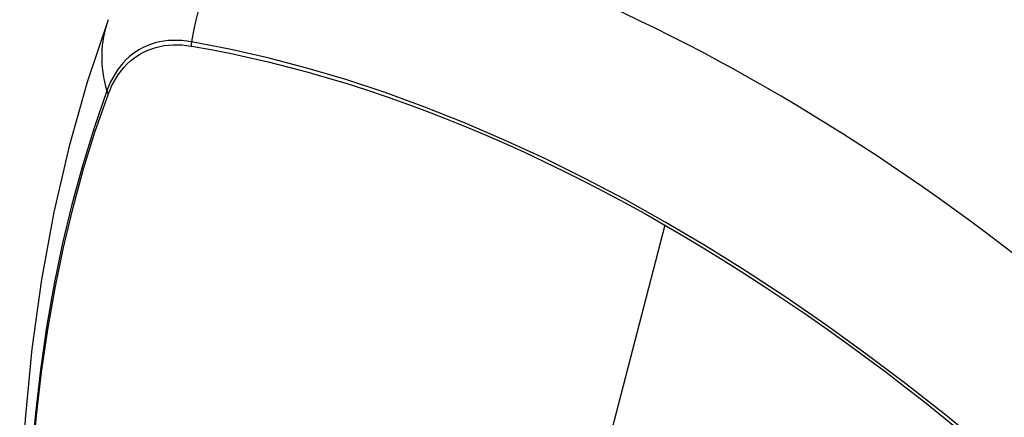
# Model space of a CAD drawing. Header units: inches. Extents: x 532.5 to 626.4, y 208.3 to 286.7.
# Tile 31 of 106: x 534.949 to 535.55, y 283.726 to 283.969. Entities that reach past the tile are written whole.
import ezdxf

# ---------------------------------------------------------------- set-up
doc = ezdxf.new("R2010")
doc.units = ezdxf.units.IN
doc.header["$MEASUREMENT"] = 0
doc.layers.add('Visible Edges(ANSI)', color=7, linetype='Continuous', lineweight=25)
doc.layers.add('Visible Tangent Edges(ANSI)', color=7, linetype='Continuous', lineweight=25)

msp = doc.modelspace()

# ---------------------------------------------------------------- linework, layer by layer
at = {"layer": 'Visible Edges(ANSI)', "flags": 128}
msp.add_lwpolyline([(535.00318, 283.96858), (534.99034, 283.93047), (534.97929, 283.89124), (534.96999, 283.85095), (534.96244, 283.80968), (534.9566, 283.76749), (534.95245, 283.72444), (534.94998, 283.6806), (534.94916, 283.63603), (534.94997, 283.59078), (534.9524, 283.54493), (534.95642, 283.49853), (534.96202, 283.45166), (534.96916, 283.40437), (534.97784, 283.35673), (534.98803, 283.30882), (534.99971, 283.2607)], dxfattribs=at)
at = {"layer": 'Visible Edges(ANSI)'}
msp.add_ellipse((535.40452, 282.86526), major_axis=(-0.64835, 1.12588), ratio=0.578093, start_param=5.16346, end_param=5.835982, dxfattribs=at)
at = {"layer": 'Visible Tangent Edges(ANSI)'}
for p, q in [((535.05397, 283.95247), (535.0543, 283.95242)), ((535.00312, 283.92271), (535.00324, 283.92303)), ((535.34307, 283.84308), (535.29517, 283.65727))]:
    msp.add_line(p, q, dxfattribs=at)
at = {"layer": 'Visible Tangent Edges(ANSI)', "flags": 128}
for points in [[(535.05412, 283.95504), (535.05116, 283.9555), (535.04825, 283.9558), (535.04538, 283.95595), (535.04256, 283.95595), (535.03979, 283.95578), (535.03709, 283.95547), (535.03445, 283.955), (535.03187, 283.95438), (535.02937, 283.9536), (535.02693, 283.95268), (535.02458, 283.95161), (535.0223, 283.95038), (535.02011, 283.94902), (535.01801, 283.9475), (535.01599, 283.94584), (535.01407, 283.94405), (535.01225, 283.94211), (535.01052, 283.94004), (535.00889, 283.93784), (535.00737, 283.93552), (535.00595, 283.93306), (535.00463, 283.93049), (535.00343, 283.9278), (535.00234, 283.92499)], [(535.00324, 283.92303), (535.00433, 283.92575), (535.00552, 283.92835), (535.00682, 283.93085), (535.00823, 283.93322), (535.00973, 283.93548), (535.01133, 283.93761), (535.01303, 283.93962), (535.01482, 283.9415), (535.0167, 283.94325), (535.01867, 283.94486), (535.02073, 283.94633), (535.02288, 283.94767), (535.0251, 283.94887), (535.0274, 283.94992), (535.02978, 283.95083), (535.03223, 283.9516), (535.03474, 283.95222), (535.03732, 283.9527), (535.03996, 283.95303), (535.04266, 283.95321), (535.04542, 283.95325), (535.04822, 283.95314), (535.05107, 283.95288), (535.05397, 283.95247)], [(535.56276, 283.68667), (535.5388, 283.70714), (535.51466, 283.72694), (535.49038, 283.74605), (535.46599, 283.76443), (535.44151, 283.78207), (535.41698, 283.79895), (535.39242, 283.81505), (535.36788, 283.83035), (535.34335, 283.84486), (535.31883, 283.85859), (535.29429, 283.87153), (535.26977, 283.88367), (535.24528, 283.89501), (535.22087, 283.90552), (535.19655, 283.91519), (535.17235, 283.924), (535.14831, 283.93195), (535.12445, 283.93903), (535.10079, 283.94524), (535.07735, 283.95058), (535.05412, 283.95504)], [(535.0543, 283.95242), (535.06587, 283.95034), (535.07748, 283.94805), (535.08915, 283.94554), (535.10088, 283.94281), (535.11266, 283.93986), (535.12449, 283.9367), (535.13638, 283.93331), (535.14831, 283.9297), (535.1603, 283.92588), (535.17232, 283.92184), (535.18438, 283.91758), (535.19648, 283.9131), (535.20861, 283.90841), (535.22077, 283.90351), (535.23295, 283.89839), (535.24515, 283.89306), (535.25737, 283.88753), (535.2696, 283.88178), (535.28184, 283.87583), (535.29409, 283.86968), (535.30634, 283.86333), (535.31859, 283.85677), (535.33083, 283.85002), (535.34307, 283.84308)], [(535.00234, 283.92499), (534.99457, 283.9025), (534.98745, 283.87935), (534.98098, 283.85557), (534.97517, 283.83117), (534.97004, 283.80619), (534.96558, 283.78065), (534.96181, 283.75459), (534.95872, 283.72804), (534.95633, 283.70103), (534.95462, 283.6736), (534.95361, 283.64578), (534.95328, 283.61758), (534.95364, 283.58899), (534.95469, 283.56002), (534.95642, 283.53069), (534.95883, 283.50105), (534.96192, 283.47111), (534.96569, 283.44092), (534.97013, 283.41047), (534.97525, 283.3798), (534.98103, 283.34892)], [(534.98177, 283.34847), (534.97597, 283.37929), (534.97083, 283.40991), (534.96637, 283.4403), (534.96259, 283.47044), (534.95949, 283.50032), (534.95706, 283.52991), (534.95532, 283.55918), (534.95427, 283.58808), (534.95391, 283.6166), (534.95424, 283.64473), (534.95526, 283.67247), (534.95697, 283.69981), (534.95938, 283.72673), (534.96248, 283.75318), (534.96626, 283.77913), (534.97074, 283.80455), (534.97589, 283.82941), (534.98172, 283.85369), (534.9882, 283.87734), (534.99534, 283.90035), (535.00312, 283.92271)], [(535.34307, 283.84308), (535.35529, 283.83594), (535.36752, 283.8286), (535.37974, 283.82106), (535.39197, 283.81332), (535.40421, 283.80538), (535.41644, 283.79724), (535.42866, 283.7889), (535.44087, 283.78037), (535.45307, 283.77165), (535.46525, 283.76274), (535.4774, 283.75365), (535.48953, 283.74437), (535.50163, 283.73491), (535.5137, 283.72527), (535.52573, 283.71546), (535.53772, 283.70548), (535.54966, 283.69533), (535.56156, 283.68502)]]:
    msp.add_lwpolyline(points, dxfattribs=at)
at = {"layer": 'Visible Tangent Edges(ANSI)'}
for centre, major_axis, ratio, start_param, end_param in [((535.14022, 283.94315), (-0.01999, -0.11641), 0.735728, 3.82822, 4.736579), ((535.11409, 283.92798), (-0.11091, 0.0406), 0.734358, 0, 0.495362), ((535.06129, 283.95405), (-0.00174, -0.00969), 0.735633, 4.742205, 5.005912), ((535.01165, 283.92524), (0.00925, -0.00335), 0.731254, 3.634308, 3.898015)]:
    msp.add_ellipse(centre, major_axis=major_axis, ratio=ratio, start_param=start_param, end_param=end_param, dxfattribs=at)

doc.saveas('drawing.dxf')
